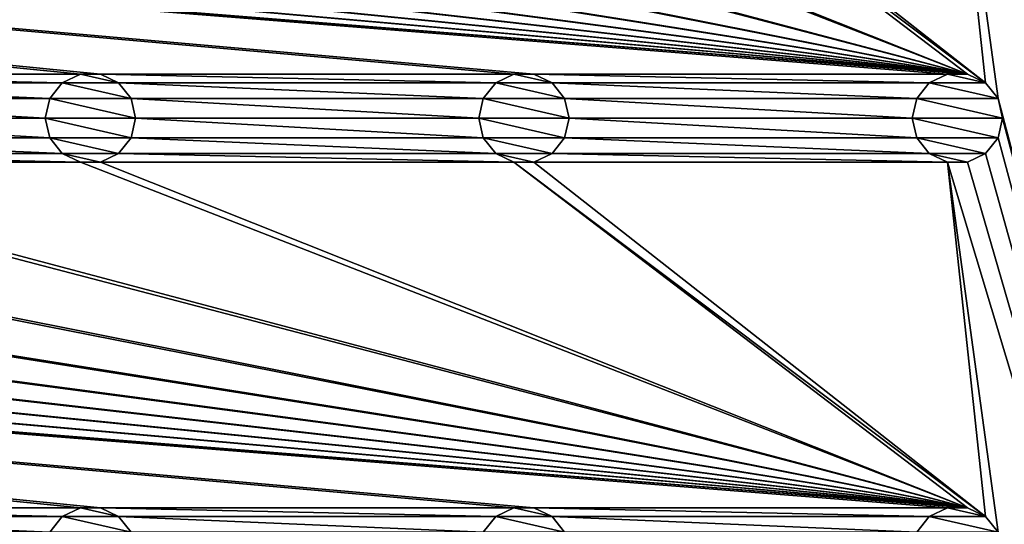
# Model space of a CAD drawing. Header units: metres. Extents: x -150 to 307, y -550 to 84.
# Tile 14 of 256: x 68 to 123, y -446 to -419. Entities that reach past the tile are written whole.
import ezdxf

# ---------------------------------------------------------------- set-up
doc = ezdxf.new("R2010")
doc.units = ezdxf.units.M
doc.layers.add('solid_26006363', color=7, linetype='CONTINUOUS')

msp = doc.modelspace()

# ---------------------------------------------------------------- linework, layer by layer
at = {"layer": 'solid_26006363'}
for points in [[(122.5, -280, 1201.174683), (150, -272, 1201.174683), (150, -528, 1201.174683)], [(122.252586, -281.083038, 1201.174683), (122.5, -280, 1201.174683), (150, -528, 1201.174683)], [(121.557716, -281.954315, 1201.174683), (122.252586, -281.083038, 1201.174683), (150, -528, 1201.174683)], [(120.554741, -282.437469, 1201.174683), (121.557716, -281.954315, 1201.174683), (150, -528, 1201.174683)], [(122.5, -304, 1201.174683), (120.554741, -282.437469, 1201.174683), (150, -528, 1201.174683)], [(131, -509, 1206.174683), (131, -291, 1206.174683), (10.275216, -411.859497, 1206.174683)], [(122.252586, -305.083038, 1201.174683), (122.5, -304, 1201.174683), (150, -528, 1201.174683)], [(121.557716, -305.954315, 1201.174683), (122.252586, -305.083038, 1201.174683), (150, -528, 1201.174683)], [(120.554741, -306.437469, 1201.174683), (121.557716, -305.954315, 1201.174683), (150, -528, 1201.174683)], [(122.5, -328, 1201.174683), (120.554741, -306.437469, 1201.174683), (150, -528, 1201.174683)], [(122.252586, -329.083038, 1201.174683), (122.5, -328, 1201.174683), (150, -528, 1201.174683)], [(121.557716, -329.954315, 1201.174683), (122.252586, -329.083038, 1201.174683), (150, -528, 1201.174683)], [(120.554741, -330.437469, 1201.174683), (121.557716, -329.954315, 1201.174683), (150, -528, 1201.174683)], [(119.445259, -330.437469, 1201.174683), (120.554741, -330.437469, 1201.174683), (150, -528, 1201.174683)], [(122.5, -352, 1201.174683), (119.445259, -330.437469, 1201.174683), (150, -528, 1201.174683)], [(122.252586, -353.083038, 1201.174683), (122.5, -352, 1201.174683), (150, -528, 1201.174683)], [(121.557716, -353.954315, 1201.174683), (122.252586, -353.083038, 1201.174683), (150, -528, 1201.174683)], [(120.554741, -354.437469, 1201.174683), (121.557716, -353.954315, 1201.174683), (150, -528, 1201.174683)], [(119.445259, -354.437469, 1201.174683), (120.554741, -354.437469, 1201.174683), (150, -528, 1201.174683)], [(122.5, -376, 1201.174683), (119.445259, -354.437469, 1201.174683), (150, -528, 1201.174683)], [(122.252586, -377.083038, 1201.174683), (122.5, -376, 1201.174683), (150, -528, 1201.174683)], [(121.557716, -377.954315, 1201.174683), (122.252586, -377.083038, 1201.174683), (150, -528, 1201.174683)], [(120.554741, -378.437469, 1201.174683), (121.557716, -377.954315, 1201.174683), (150, -528, 1201.174683)], [(119.445259, -378.437469, 1201.174683), (120.554741, -378.437469, 1201.174683), (150, -528, 1201.174683)], [(122.5, -400, 1201.174683), (119.445259, -378.437469, 1201.174683), (150, -528, 1201.174683)], [(122.252586, -401.083038, 1201.174683), (122.5, -400, 1201.174683), (150, -528, 1201.174683)], [(121.557716, -401.954315, 1201.174683), (122.252586, -401.083038, 1201.174683), (150, -528, 1201.174683)], [(120.554741, -402.437469, 1201.174683), (121.557716, -401.954315, 1201.174683), (150, -528, 1201.174683)], [(-120.554741, -402.437469, 1201.174683), (71.445259, -421.562531, 1201.174683), (48.554741, -421.562531, 1201.174683)], [(-120.554741, -402.437469, 1201.174683), (72.554741, -421.562531, 1201.174683), (71.445259, -421.562531, 1201.174683)], [(-120.554741, -402.437469, 1201.174683), (95.445259, -421.562531, 1201.174683), (72.554741, -421.562531, 1201.174683)], [(-120.554741, -402.437469, 1201.174683), (96.554741, -421.562531, 1201.174683), (95.445259, -421.562531, 1201.174683)], [(-120.554741, -402.437469, 1201.174683), (119.445259, -421.562531, 1201.174683), (96.554741, -421.562531, 1201.174683)], [(-120.554741, -402.437469, 1201.174683), (120.554741, -421.562531, 1201.174683), (119.445259, -421.562531, 1201.174683)], [(-120.554741, -402.437469, 1201.174683), (-119.445259, -402.437469, 1201.174683), (120.554741, -421.562531, 1201.174683)], [(-119.445259, -402.437469, 1201.174683), (-96.554741, -402.437469, 1201.174683), (120.554741, -421.562531, 1201.174683)], [(-96.554741, -402.437469, 1201.174683), (-95.445259, -402.437469, 1201.174683), (120.554741, -421.562531, 1201.174683)], [(-95.445259, -402.437469, 1201.174683), (-72.554741, -402.437469, 1201.174683), (120.554741, -421.562531, 1201.174683)], [(-72.554741, -402.437469, 1201.174683), (-71.445259, -402.437469, 1201.174683), (120.554741, -421.562531, 1201.174683)], [(-71.445259, -402.437469, 1201.174683), (-48.554741, -402.437469, 1201.174683), (120.554741, -421.562531, 1201.174683)], [(-48.554741, -402.437469, 1201.174683), (-47.445259, -402.437469, 1201.174683), (120.554741, -421.562531, 1201.174683)], [(-47.445259, -402.437469, 1201.174683), (-24.554741, -402.437469, 1201.174683), (120.554741, -421.562531, 1201.174683)], [(-24.554741, -402.437469, 1201.174683), (-23.445259, -402.437469, 1201.174683), (120.554741, -421.562531, 1201.174683)], [(-23.445259, -402.437469, 1201.174683), (-0.554741, -402.437469, 1201.174683), (120.554741, -421.562531, 1201.174683)], [(-0.554741, -402.437469, 1201.174683), (0.554741, -402.437469, 1201.174683), (120.554741, -421.562531, 1201.174683)], [(23.445259, -402.437469, 1201.174683), (120.554741, -421.562531, 1201.174683), (0.554741, -402.437469, 1201.174683)], [(23.445259, -402.437469, 1201.174683), (24.554741, -402.437469, 1201.174683), (120.554741, -421.562531, 1201.174683)], [(47.445259, -402.437469, 1201.174683), (120.554741, -421.562531, 1201.174683), (24.554741, -402.437469, 1201.174683)], [(47.445259, -402.437469, 1201.174683), (48.554741, -402.437469, 1201.174683), (120.554741, -421.562531, 1201.174683)], [(71.445259, -402.437469, 1201.174683), (120.554741, -421.562531, 1201.174683), (48.554741, -402.437469, 1201.174683)], [(71.445259, -402.437469, 1201.174683), (72.554741, -402.437469, 1201.174683), (120.554741, -421.562531, 1201.174683)], [(95.445259, -402.437469, 1201.174683), (120.554741, -421.562531, 1201.174683), (72.554741, -402.437469, 1201.174683)], [(95.445259, -402.437469, 1201.174683), (121.557716, -422.045685, 1201.174683), (120.554741, -421.562531, 1201.174683)], [(95.445259, -402.437469, 1201.174683), (96.554741, -402.437469, 1201.174683), (121.557716, -422.045685, 1201.174683)], [(119.445259, -402.437469, 1201.174683), (121.557716, -422.045685, 1201.174683), (96.554741, -402.437469, 1201.174683)], [(119.445259, -402.437469, 1201.174683), (150, -528, 1201.174683), (122.252586, -422.916962, 1201.174683)], [(119.445259, -402.437469, 1201.174683), (120.554741, -402.437469, 1201.174683), (150, -528, 1201.174683)], [(119.445259, -402.437469, 1201.174683), (122.252586, -422.916962, 1201.174683), (121.557716, -422.045685, 1201.174683)], [(-131, -509, 1206.174683), (131, -509, 1206.174683), (10.275216, -411.859497, 1206.174683)], [(70.442284, -422.045685, 1201.174683), (49.55772, -422.045685, 1201.174683), (48.554741, -421.562531, 1201.174683)], [(71.445259, -421.562531, 1201.174683), (70.442284, -422.045685, 1201.174683), (48.554741, -421.562531, 1201.174683)], [(70.440102, -422.047516, 1198.674683), (70.442284, -422.045685, 1201.174683), (71.445259, -421.562531, 1201.174683)], [(70.440102, -422.047516, 1198.674683), (71.445259, -421.562531, 1201.174683), (71.443115, -421.564178, 1198.674683)], [(70.440102, -422.047516, 1198.674683), (71.443115, -421.564178, 1198.674683), (73.559898, -422.047516, 1198.674683)], [(71.443115, -421.564178, 1198.674683), (71.445259, -421.562531, 1201.174683), (72.554741, -421.562531, 1201.174683)], [(71.443115, -421.564178, 1198.674683), (72.554741, -421.562531, 1201.174683), (72.556885, -421.564178, 1198.674683)], [(71.443115, -421.564178, 1198.674683), (72.556885, -421.564178, 1198.674683), (73.559898, -422.047516, 1198.674683)], [(94.442284, -422.045685, 1201.174683), (73.557716, -422.045685, 1201.174683), (72.554741, -421.562531, 1201.174683)], [(72.556885, -421.564178, 1198.674683), (72.554741, -421.562531, 1201.174683), (73.557716, -422.045685, 1201.174683)], [(95.445259, -421.562531, 1201.174683), (94.442284, -422.045685, 1201.174683), (72.554741, -421.562531, 1201.174683)], [(72.556885, -421.564178, 1198.674683), (73.557716, -422.045685, 1201.174683), (73.559898, -422.047516, 1198.674683)], [(94.440102, -422.047516, 1198.674683), (94.442284, -422.045685, 1201.174683), (95.445259, -421.562531, 1201.174683)], [(94.440102, -422.047516, 1198.674683), (95.445259, -421.562531, 1201.174683), (95.443115, -421.564178, 1198.674683)], [(94.440102, -422.047516, 1198.674683), (95.443115, -421.564178, 1198.674683), (97.559898, -422.047516, 1198.674683)], [(95.443115, -421.564178, 1198.674683), (95.445259, -421.562531, 1201.174683), (96.554741, -421.562531, 1201.174683)], [(95.443115, -421.564178, 1198.674683), (96.554741, -421.562531, 1201.174683), (96.556885, -421.564178, 1198.674683)], [(95.443115, -421.564178, 1198.674683), (96.556885, -421.564178, 1198.674683), (97.559898, -422.047516, 1198.674683)], [(118.442284, -422.045685, 1201.174683), (97.557716, -422.045685, 1201.174683), (96.554741, -421.562531, 1201.174683)], [(96.556885, -421.564178, 1198.674683), (96.554741, -421.562531, 1201.174683), (97.557716, -422.045685, 1201.174683)], [(119.445259, -421.562531, 1201.174683), (118.442284, -422.045685, 1201.174683), (96.554741, -421.562531, 1201.174683)], [(96.556885, -421.564178, 1198.674683), (97.557716, -422.045685, 1201.174683), (97.559898, -422.047516, 1198.674683)], [(118.440102, -422.047516, 1198.674683), (118.442284, -422.045685, 1201.174683), (119.445259, -421.562531, 1201.174683)], [(118.440102, -422.047516, 1198.674683), (119.445259, -421.562531, 1201.174683), (119.443115, -421.564178, 1198.674683)], [(118.440102, -422.047516, 1198.674683), (119.443115, -421.564178, 1198.674683), (121.559898, -422.047516, 1198.674683)], [(119.443115, -421.564178, 1198.674683), (119.445259, -421.562531, 1201.174683), (120.554741, -421.562531, 1201.174683)], [(119.443115, -421.564178, 1198.674683), (120.554741, -421.562531, 1201.174683), (120.556885, -421.564178, 1198.674683)], [(119.443115, -421.564178, 1198.674683), (120.556885, -421.564178, 1198.674683), (121.559898, -422.047516, 1198.674683)], [(120.556885, -421.564178, 1198.674683), (120.554741, -421.562531, 1201.174683), (121.557716, -422.045685, 1201.174683)], [(120.556885, -421.564178, 1198.674683), (121.557716, -422.045685, 1201.174683), (121.559898, -422.047516, 1198.674683)], [(69.747414, -422.916962, 1201.174683), (50.252583, -422.916962, 1201.174683), (49.55772, -422.045685, 1201.174683)], [(70.442284, -422.045685, 1201.174683), (69.747414, -422.916962, 1201.174683), (49.55772, -422.045685, 1201.174683)], [(69.74691, -422.917419, 1198.674683), (69.747414, -422.916962, 1201.174683), (70.442284, -422.045685, 1201.174683)], [(69.74691, -422.917419, 1198.674683), (70.442284, -422.045685, 1201.174683), (70.440102, -422.047516, 1198.674683)], [(69.74691, -422.917419, 1198.674683), (70.440102, -422.047516, 1198.674683), (74.25309, -422.917419, 1198.674683)], [(70.440102, -422.047516, 1198.674683), (73.559898, -422.047516, 1198.674683), (74.25309, -422.917419, 1198.674683)], [(93.747414, -422.916962, 1201.174683), (74.252586, -422.916962, 1201.174683), (73.557716, -422.045685, 1201.174683)], [(73.559898, -422.047516, 1198.674683), (73.557716, -422.045685, 1201.174683), (74.252586, -422.916962, 1201.174683)], [(94.442284, -422.045685, 1201.174683), (93.747414, -422.916962, 1201.174683), (73.557716, -422.045685, 1201.174683)], [(73.559898, -422.047516, 1198.674683), (74.252586, -422.916962, 1201.174683), (74.25309, -422.917419, 1198.674683)], [(93.74691, -422.917419, 1198.674683), (93.747414, -422.916962, 1201.174683), (94.442284, -422.045685, 1201.174683)], [(93.74691, -422.917419, 1198.674683), (94.442284, -422.045685, 1201.174683), (94.440102, -422.047516, 1198.674683)], [(93.74691, -422.917419, 1198.674683), (94.440102, -422.047516, 1198.674683), (98.25309, -422.917419, 1198.674683)], [(94.440102, -422.047516, 1198.674683), (97.559898, -422.047516, 1198.674683), (98.25309, -422.917419, 1198.674683)], [(117.747414, -422.916962, 1201.174683), (98.252586, -422.916962, 1201.174683), (97.557716, -422.045685, 1201.174683)], [(97.559898, -422.047516, 1198.674683), (97.557716, -422.045685, 1201.174683), (98.252586, -422.916962, 1201.174683)], [(118.442284, -422.045685, 1201.174683), (117.747414, -422.916962, 1201.174683), (97.557716, -422.045685, 1201.174683)], [(97.559898, -422.047516, 1198.674683), (98.252586, -422.916962, 1201.174683), (98.25309, -422.917419, 1198.674683)], [(117.74691, -422.917419, 1198.674683), (117.747414, -422.916962, 1201.174683), (118.442284, -422.045685, 1201.174683)], [(117.74691, -422.917419, 1198.674683), (118.442284, -422.045685, 1201.174683), (118.440102, -422.047516, 1198.674683)], [(117.74691, -422.917419, 1198.674683), (118.440102, -422.047516, 1198.674683), (122.25309, -422.917419, 1198.674683)], [(118.440102, -422.047516, 1198.674683), (121.559898, -422.047516, 1198.674683), (122.25309, -422.917419, 1198.674683)], [(121.559898, -422.047516, 1198.674683), (121.557716, -422.045685, 1201.174683), (122.252586, -422.916962, 1201.174683)], [(121.559898, -422.047516, 1198.674683), (122.252586, -422.916962, 1201.174683), (122.25309, -422.917419, 1198.674683)], [(69.5, -424, 1201.174683), (50.5, -424, 1201.174683), (50.252583, -422.916962, 1201.174683)], [(69.747414, -422.916962, 1201.174683), (69.5, -424, 1201.174683), (50.252583, -422.916962, 1201.174683)], [(69.5, -424, 1198.674683), (69.5, -424, 1201.174683), (69.747414, -422.916962, 1201.174683)], [(69.5, -424, 1198.674683), (69.747414, -422.916962, 1201.174683), (69.74691, -422.917419, 1198.674683)], [(69.5, -424, 1198.674683), (69.74691, -422.917419, 1198.674683), (74.5, -424, 1198.674683)], [(69.74691, -422.917419, 1198.674683), (74.25309, -422.917419, 1198.674683), (74.5, -424, 1198.674683)], [(93.5, -424, 1201.174683), (74.5, -424, 1201.174683), (74.252586, -422.916962, 1201.174683)], [(74.25309, -422.917419, 1198.674683), (74.252586, -422.916962, 1201.174683), (74.5, -424, 1201.174683)], [(93.747414, -422.916962, 1201.174683), (93.5, -424, 1201.174683), (74.252586, -422.916962, 1201.174683)], [(74.25309, -422.917419, 1198.674683), (74.5, -424, 1201.174683), (74.5, -424, 1198.674683)], [(93.5, -424, 1198.674683), (93.5, -424, 1201.174683), (93.747414, -422.916962, 1201.174683)], [(93.5, -424, 1198.674683), (93.747414, -422.916962, 1201.174683), (93.74691, -422.917419, 1198.674683)], [(93.5, -424, 1198.674683), (93.74691, -422.917419, 1198.674683), (98.5, -424, 1198.674683)], [(93.74691, -422.917419, 1198.674683), (98.25309, -422.917419, 1198.674683), (98.5, -424, 1198.674683)], [(117.5, -424, 1201.174683), (98.5, -424, 1201.174683), (98.252586, -422.916962, 1201.174683)], [(98.25309, -422.917419, 1198.674683), (98.252586, -422.916962, 1201.174683), (98.5, -424, 1201.174683)], [(117.747414, -422.916962, 1201.174683), (117.5, -424, 1201.174683), (98.252586, -422.916962, 1201.174683)], [(98.25309, -422.917419, 1198.674683), (98.5, -424, 1201.174683), (98.5, -424, 1198.674683)], [(117.5, -424, 1198.674683), (117.5, -424, 1201.174683), (117.747414, -422.916962, 1201.174683)], [(117.5, -424, 1198.674683), (117.747414, -422.916962, 1201.174683), (117.74691, -422.917419, 1198.674683)], [(117.5, -424, 1198.674683), (117.74691, -422.917419, 1198.674683), (122.5, -424, 1198.674683)], [(117.74691, -422.917419, 1198.674683), (122.25309, -422.917419, 1198.674683), (122.5, -424, 1198.674683)], [(122.252586, -422.916962, 1201.174683), (150, -528, 1201.174683), (122.5, -424, 1201.174683)], [(122.25309, -422.917419, 1198.674683), (122.252586, -422.916962, 1201.174683), (122.5, -424, 1201.174683)], [(122.25309, -422.917419, 1198.674683), (122.5, -424, 1201.174683), (122.5, -424, 1198.674683)], [(69.747414, -425.083038, 1201.174683), (50.252583, -425.083038, 1201.174683), (50.5, -424, 1201.174683)], [(69.5, -424, 1201.174683), (69.747414, -425.083038, 1201.174683), (50.5, -424, 1201.174683)], [(69.74691, -425.082581, 1198.674683), (69.747414, -425.083038, 1201.174683), (69.5, -424, 1201.174683)], [(69.74691, -425.082581, 1198.674683), (69.5, -424, 1201.174683), (69.5, -424, 1198.674683)], [(74.25309, -425.082581, 1198.674683), (69.5, -424, 1198.674683), (74.5, -424, 1198.674683)], [(74.25309, -425.082581, 1198.674683), (69.74691, -425.082581, 1198.674683), (69.5, -424, 1198.674683)], [(93.747414, -425.083038, 1201.174683), (74.252586, -425.083038, 1201.174683), (74.5, -424, 1201.174683)], [(74.5, -424, 1198.674683), (74.5, -424, 1201.174683), (74.252586, -425.083038, 1201.174683)], [(74.25309, -425.082581, 1198.674683), (74.5, -424, 1198.674683), (74.252586, -425.083038, 1201.174683)], [(93.5, -424, 1201.174683), (93.747414, -425.083038, 1201.174683), (74.5, -424, 1201.174683)], [(93.74691, -425.082581, 1198.674683), (93.747414, -425.083038, 1201.174683), (93.5, -424, 1201.174683)], [(93.74691, -425.082581, 1198.674683), (93.5, -424, 1201.174683), (93.5, -424, 1198.674683)], [(98.25309, -425.082581, 1198.674683), (93.5, -424, 1198.674683), (98.5, -424, 1198.674683)], [(98.25309, -425.082581, 1198.674683), (93.74691, -425.082581, 1198.674683), (93.5, -424, 1198.674683)], [(117.747414, -425.083038, 1201.174683), (98.252586, -425.083038, 1201.174683), (98.5, -424, 1201.174683)], [(98.5, -424, 1198.674683), (98.5, -424, 1201.174683), (98.252586, -425.083038, 1201.174683)], [(98.25309, -425.082581, 1198.674683), (98.5, -424, 1198.674683), (98.252586, -425.083038, 1201.174683)], [(117.5, -424, 1201.174683), (117.747414, -425.083038, 1201.174683), (98.5, -424, 1201.174683)], [(117.74691, -425.082581, 1198.674683), (117.747414, -425.083038, 1201.174683), (117.5, -424, 1201.174683)], [(117.74691, -425.082581, 1198.674683), (117.5, -424, 1201.174683), (117.5, -424, 1198.674683)], [(122.25309, -425.082581, 1198.674683), (117.5, -424, 1198.674683), (122.5, -424, 1198.674683)], [(122.25309, -425.082581, 1198.674683), (117.74691, -425.082581, 1198.674683), (117.5, -424, 1198.674683)], [(122.252586, -425.083038, 1201.174683), (122.5, -424, 1201.174683), (150, -528, 1201.174683)], [(122.5, -424, 1198.674683), (122.5, -424, 1201.174683), (122.252586, -425.083038, 1201.174683)], [(122.25309, -425.082581, 1198.674683), (122.5, -424, 1198.674683), (122.252586, -425.083038, 1201.174683)], [(70.442284, -425.954315, 1201.174683), (49.55772, -425.954315, 1201.174683), (50.252583, -425.083038, 1201.174683)], [(69.747414, -425.083038, 1201.174683), (70.442284, -425.954315, 1201.174683), (50.252583, -425.083038, 1201.174683)], [(70.440102, -425.952484, 1198.674683), (69.747414, -425.083038, 1201.174683), (69.74691, -425.082581, 1198.674683)], [(73.559898, -425.952484, 1198.674683), (70.440102, -425.952484, 1198.674683), (69.74691, -425.082581, 1198.674683)], [(74.25309, -425.082581, 1198.674683), (73.559898, -425.952484, 1198.674683), (69.74691, -425.082581, 1198.674683)], [(70.440102, -425.952484, 1198.674683), (70.442284, -425.954315, 1201.174683), (69.747414, -425.083038, 1201.174683)], [(74.25309, -425.082581, 1198.674683), (74.252586, -425.083038, 1201.174683), (73.557716, -425.954315, 1201.174683)], [(74.25309, -425.082581, 1198.674683), (73.557716, -425.954315, 1201.174683), (73.559898, -425.952484, 1198.674683)], [(94.442284, -425.954315, 1201.174683), (73.557716, -425.954315, 1201.174683), (74.252586, -425.083038, 1201.174683)], [(93.747414, -425.083038, 1201.174683), (94.442284, -425.954315, 1201.174683), (74.252586, -425.083038, 1201.174683)], [(94.440102, -425.952484, 1198.674683), (93.747414, -425.083038, 1201.174683), (93.74691, -425.082581, 1198.674683)], [(97.559898, -425.952484, 1198.674683), (94.440102, -425.952484, 1198.674683), (93.74691, -425.082581, 1198.674683)], [(98.25309, -425.082581, 1198.674683), (97.559898, -425.952484, 1198.674683), (93.74691, -425.082581, 1198.674683)], [(94.440102, -425.952484, 1198.674683), (94.442284, -425.954315, 1201.174683), (93.747414, -425.083038, 1201.174683)], [(98.25309, -425.082581, 1198.674683), (98.252586, -425.083038, 1201.174683), (97.557716, -425.954315, 1201.174683)], [(98.25309, -425.082581, 1198.674683), (97.557716, -425.954315, 1201.174683), (97.559898, -425.952484, 1198.674683)], [(118.442284, -425.954315, 1201.174683), (97.557716, -425.954315, 1201.174683), (98.252586, -425.083038, 1201.174683)], [(117.747414, -425.083038, 1201.174683), (118.442284, -425.954315, 1201.174683), (98.252586, -425.083038, 1201.174683)], [(118.440102, -425.952484, 1198.674683), (117.747414, -425.083038, 1201.174683), (117.74691, -425.082581, 1198.674683)], [(121.559898, -425.952484, 1198.674683), (118.440102, -425.952484, 1198.674683), (117.74691, -425.082581, 1198.674683)], [(122.25309, -425.082581, 1198.674683), (121.559898, -425.952484, 1198.674683), (117.74691, -425.082581, 1198.674683)], [(118.440102, -425.952484, 1198.674683), (118.442284, -425.954315, 1201.174683), (117.747414, -425.083038, 1201.174683)], [(122.25309, -425.082581, 1198.674683), (122.252586, -425.083038, 1201.174683), (121.557716, -425.954315, 1201.174683)], [(122.25309, -425.082581, 1198.674683), (121.557716, -425.954315, 1201.174683), (121.559898, -425.952484, 1198.674683)], [(121.557716, -425.954315, 1201.174683), (122.252586, -425.083038, 1201.174683), (150, -528, 1201.174683)], [(71.445259, -426.437469, 1201.174683), (48.554741, -426.437469, 1201.174683), (49.55772, -425.954315, 1201.174683)], [(70.442284, -425.954315, 1201.174683), (71.445259, -426.437469, 1201.174683), (49.55772, -425.954315, 1201.174683)], [(71.443115, -426.435822, 1198.674683), (70.442284, -425.954315, 1201.174683), (70.440102, -425.952484, 1198.674683)], [(72.556885, -426.435822, 1198.674683), (71.443115, -426.435822, 1198.674683), (70.440102, -425.952484, 1198.674683)], [(73.559898, -425.952484, 1198.674683), (72.556885, -426.435822, 1198.674683), (70.440102, -425.952484, 1198.674683)], [(71.443115, -426.435822, 1198.674683), (71.445259, -426.437469, 1201.174683), (70.442284, -425.954315, 1201.174683)], [(73.559898, -425.952484, 1198.674683), (73.557716, -425.954315, 1201.174683), (72.554741, -426.437469, 1201.174683)], [(73.559898, -425.952484, 1198.674683), (72.554741, -426.437469, 1201.174683), (72.556885, -426.435822, 1198.674683)], [(95.445259, -426.437469, 1201.174683), (72.554741, -426.437469, 1201.174683), (73.557716, -425.954315, 1201.174683)], [(94.442284, -425.954315, 1201.174683), (95.445259, -426.437469, 1201.174683), (73.557716, -425.954315, 1201.174683)], [(95.443115, -426.435822, 1198.674683), (94.442284, -425.954315, 1201.174683), (94.440102, -425.952484, 1198.674683)], [(96.556885, -426.435822, 1198.674683), (95.443115, -426.435822, 1198.674683), (94.440102, -425.952484, 1198.674683)], [(97.559898, -425.952484, 1198.674683), (96.556885, -426.435822, 1198.674683), (94.440102, -425.952484, 1198.674683)], [(95.443115, -426.435822, 1198.674683), (95.445259, -426.437469, 1201.174683), (94.442284, -425.954315, 1201.174683)], [(97.559898, -425.952484, 1198.674683), (97.557716, -425.954315, 1201.174683), (96.554741, -426.437469, 1201.174683)], [(97.559898, -425.952484, 1198.674683), (96.554741, -426.437469, 1201.174683), (96.556885, -426.435822, 1198.674683)], [(119.445259, -426.437469, 1201.174683), (96.554741, -426.437469, 1201.174683), (97.557716, -425.954315, 1201.174683)], [(118.442284, -425.954315, 1201.174683), (119.445259, -426.437469, 1201.174683), (97.557716, -425.954315, 1201.174683)], [(119.443115, -426.435822, 1198.674683), (118.442284, -425.954315, 1201.174683), (118.440102, -425.952484, 1198.674683)], [(120.556885, -426.435822, 1198.674683), (119.443115, -426.435822, 1198.674683), (118.440102, -425.952484, 1198.674683)], [(121.559898, -425.952484, 1198.674683), (120.556885, -426.435822, 1198.674683), (118.440102, -425.952484, 1198.674683)], [(119.443115, -426.435822, 1198.674683), (119.445259, -426.437469, 1201.174683), (118.442284, -425.954315, 1201.174683)], [(121.559898, -425.952484, 1198.674683), (121.557716, -425.954315, 1201.174683), (120.554741, -426.437469, 1201.174683)], [(121.559898, -425.952484, 1198.674683), (120.554741, -426.437469, 1201.174683), (120.556885, -426.435822, 1198.674683)], [(120.554741, -426.437469, 1201.174683), (121.557716, -425.954315, 1201.174683), (150, -528, 1201.174683)], [(-120.554741, -426.437469, 1201.174683), (71.445259, -445.562531, 1201.174683), (48.554741, -445.562531, 1201.174683)], [(-120.554741, -426.437469, 1201.174683), (72.554741, -445.562531, 1201.174683), (71.445259, -445.562531, 1201.174683)], [(-120.554741, -426.437469, 1201.174683), (95.445259, -445.562531, 1201.174683), (72.554741, -445.562531, 1201.174683)], [(-120.554741, -426.437469, 1201.174683), (96.554741, -445.562531, 1201.174683), (95.445259, -445.562531, 1201.174683)], [(-120.554741, -426.437469, 1201.174683), (119.445259, -445.562531, 1201.174683), (96.554741, -445.562531, 1201.174683)], [(-120.554741, -426.437469, 1201.174683), (120.554741, -445.562531, 1201.174683), (119.445259, -445.562531, 1201.174683)], [(-120.554741, -426.437469, 1201.174683), (-119.445259, -426.437469, 1201.174683), (120.554741, -445.562531, 1201.174683)], [(-119.445259, -426.437469, 1201.174683), (-96.554741, -426.437469, 1201.174683), (120.554741, -445.562531, 1201.174683)], [(-96.554741, -426.437469, 1201.174683), (-95.445259, -426.437469, 1201.174683), (120.554741, -445.562531, 1201.174683)], [(-95.445259, -426.437469, 1201.174683), (-72.554741, -426.437469, 1201.174683), (120.554741, -445.562531, 1201.174683)], [(-72.554741, -426.437469, 1201.174683), (-71.445259, -426.437469, 1201.174683), (120.554741, -445.562531, 1201.174683)], [(-71.445259, -426.437469, 1201.174683), (-48.554741, -426.437469, 1201.174683), (120.554741, -445.562531, 1201.174683)], [(-48.554741, -426.437469, 1201.174683), (-47.445259, -426.437469, 1201.174683), (120.554741, -445.562531, 1201.174683)], [(-47.445259, -426.437469, 1201.174683), (-24.554741, -426.437469, 1201.174683), (120.554741, -445.562531, 1201.174683)], [(-24.554741, -426.437469, 1201.174683), (-23.445259, -426.437469, 1201.174683), (120.554741, -445.562531, 1201.174683)], [(-23.445259, -426.437469, 1201.174683), (-0.554741, -426.437469, 1201.174683), (120.554741, -445.562531, 1201.174683)], [(-0.554741, -426.437469, 1201.174683), (0.554741, -426.437469, 1201.174683), (120.554741, -445.562531, 1201.174683)], [(23.445259, -426.437469, 1201.174683), (120.554741, -445.562531, 1201.174683), (0.554741, -426.437469, 1201.174683)], [(23.445259, -426.437469, 1201.174683), (24.554741, -426.437469, 1201.174683), (120.554741, -445.562531, 1201.174683)], [(47.445259, -426.437469, 1201.174683), (120.554741, -445.562531, 1201.174683), (24.554741, -426.437469, 1201.174683)], [(47.445259, -426.437469, 1201.174683), (48.554741, -426.437469, 1201.174683), (120.554741, -445.562531, 1201.174683)], [(71.445259, -426.437469, 1201.174683), (120.554741, -445.562531, 1201.174683), (48.554741, -426.437469, 1201.174683)], [(72.556885, -426.435822, 1198.674683), (71.445259, -426.437469, 1201.174683), (71.443115, -426.435822, 1198.674683)], [(72.556885, -426.435822, 1198.674683), (72.554741, -426.437469, 1201.174683), (71.445259, -426.437469, 1201.174683)], [(71.445259, -426.437469, 1201.174683), (72.554741, -426.437469, 1201.174683), (120.554741, -445.562531, 1201.174683)], [(95.445259, -426.437469, 1201.174683), (120.554741, -445.562531, 1201.174683), (72.554741, -426.437469, 1201.174683)], [(96.556885, -426.435822, 1198.674683), (95.445259, -426.437469, 1201.174683), (95.443115, -426.435822, 1198.674683)], [(96.556885, -426.435822, 1198.674683), (96.554741, -426.437469, 1201.174683), (95.445259, -426.437469, 1201.174683)], [(95.445259, -426.437469, 1201.174683), (121.557716, -446.045685, 1201.174683), (120.554741, -445.562531, 1201.174683)], [(95.445259, -426.437469, 1201.174683), (96.554741, -426.437469, 1201.174683), (121.557716, -446.045685, 1201.174683)], [(119.445259, -426.437469, 1201.174683), (121.557716, -446.045685, 1201.174683), (96.554741, -426.437469, 1201.174683)], [(120.556885, -426.435822, 1198.674683), (119.445259, -426.437469, 1201.174683), (119.443115, -426.435822, 1198.674683)], [(120.556885, -426.435822, 1198.674683), (120.554741, -426.437469, 1201.174683), (119.445259, -426.437469, 1201.174683)], [(119.445259, -426.437469, 1201.174683), (150, -528, 1201.174683), (122.252586, -446.916962, 1201.174683)], [(119.445259, -426.437469, 1201.174683), (120.554741, -426.437469, 1201.174683), (150, -528, 1201.174683)], [(119.445259, -426.437469, 1201.174683), (122.252586, -446.916962, 1201.174683), (121.557716, -446.045685, 1201.174683)], [(70.442284, -446.045685, 1201.174683), (49.55772, -446.045685, 1201.174683), (48.554741, -445.562531, 1201.174683)], [(71.445259, -445.562531, 1201.174683), (70.442284, -446.045685, 1201.174683), (48.554741, -445.562531, 1201.174683)], [(70.440102, -446.047516, 1198.674683), (70.442284, -446.045685, 1201.174683), (71.445259, -445.562531, 1201.174683)], [(70.440102, -446.047516, 1198.674683), (71.445259, -445.562531, 1201.174683), (71.443115, -445.564178, 1198.674683)], [(70.440102, -446.047516, 1198.674683), (71.443115, -445.564178, 1198.674683), (73.559898, -446.047516, 1198.674683)], [(71.443115, -445.564178, 1198.674683), (71.445259, -445.562531, 1201.174683), (72.554741, -445.562531, 1201.174683)], [(71.443115, -445.564178, 1198.674683), (72.554741, -445.562531, 1201.174683), (72.556885, -445.564178, 1198.674683)], [(71.443115, -445.564178, 1198.674683), (72.556885, -445.564178, 1198.674683), (73.559898, -446.047516, 1198.674683)], [(94.442284, -446.045685, 1201.174683), (73.557716, -446.045685, 1201.174683), (72.554741, -445.562531, 1201.174683)], [(72.556885, -445.564178, 1198.674683), (72.554741, -445.562531, 1201.174683), (73.557716, -446.045685, 1201.174683)], [(95.445259, -445.562531, 1201.174683), (94.442284, -446.045685, 1201.174683), (72.554741, -445.562531, 1201.174683)], [(72.556885, -445.564178, 1198.674683), (73.557716, -446.045685, 1201.174683), (73.559898, -446.047516, 1198.674683)], [(94.440102, -446.047516, 1198.674683), (94.442284, -446.045685, 1201.174683), (95.445259, -445.562531, 1201.174683)], [(94.440102, -446.047516, 1198.674683), (95.445259, -445.562531, 1201.174683), (95.443115, -445.564178, 1198.674683)], [(94.440102, -446.047516, 1198.674683), (95.443115, -445.564178, 1198.674683), (97.559898, -446.047516, 1198.674683)], [(95.443115, -445.564178, 1198.674683), (95.445259, -445.562531, 1201.174683), (96.554741, -445.562531, 1201.174683)], [(95.443115, -445.564178, 1198.674683), (96.554741, -445.562531, 1201.174683), (96.556885, -445.564178, 1198.674683)], [(95.443115, -445.564178, 1198.674683), (96.556885, -445.564178, 1198.674683), (97.559898, -446.047516, 1198.674683)], [(118.442284, -446.045685, 1201.174683), (97.557716, -446.045685, 1201.174683), (96.554741, -445.562531, 1201.174683)], [(96.556885, -445.564178, 1198.674683), (96.554741, -445.562531, 1201.174683), (97.557716, -446.045685, 1201.174683)], [(119.445259, -445.562531, 1201.174683), (118.442284, -446.045685, 1201.174683), (96.554741, -445.562531, 1201.174683)], [(96.556885, -445.564178, 1198.674683), (97.557716, -446.045685, 1201.174683), (97.559898, -446.047516, 1198.674683)], [(118.440102, -446.047516, 1198.674683), (118.442284, -446.045685, 1201.174683), (119.445259, -445.562531, 1201.174683)], [(118.440102, -446.047516, 1198.674683), (119.445259, -445.562531, 1201.174683), (119.443115, -445.564178, 1198.674683)], [(118.440102, -446.047516, 1198.674683), (119.443115, -445.564178, 1198.674683), (121.559898, -446.047516, 1198.674683)], [(119.443115, -445.564178, 1198.674683), (119.445259, -445.562531, 1201.174683), (120.554741, -445.562531, 1201.174683)], [(119.443115, -445.564178, 1198.674683), (120.554741, -445.562531, 1201.174683), (120.556885, -445.564178, 1198.674683)], [(119.443115, -445.564178, 1198.674683), (120.556885, -445.564178, 1198.674683), (121.559898, -446.047516, 1198.674683)], [(120.556885, -445.564178, 1198.674683), (120.554741, -445.562531, 1201.174683), (121.557716, -446.045685, 1201.174683)], [(120.556885, -445.564178, 1198.674683), (121.557716, -446.045685, 1201.174683), (121.559898, -446.047516, 1198.674683)], [(69.747414, -446.916962, 1201.174683), (50.252583, -446.916962, 1201.174683), (49.55772, -446.045685, 1201.174683)], [(70.442284, -446.045685, 1201.174683), (69.747414, -446.916962, 1201.174683), (49.55772, -446.045685, 1201.174683)], [(69.74691, -446.917419, 1198.674683), (69.747414, -446.916962, 1201.174683), (70.442284, -446.045685, 1201.174683)], [(69.74691, -446.917419, 1198.674683), (70.442284, -446.045685, 1201.174683), (70.440102, -446.047516, 1198.674683)], [(69.74691, -446.917419, 1198.674683), (70.440102, -446.047516, 1198.674683), (74.25309, -446.917419, 1198.674683)], [(70.440102, -446.047516, 1198.674683), (73.559898, -446.047516, 1198.674683), (74.25309, -446.917419, 1198.674683)], [(93.747414, -446.916962, 1201.174683), (74.252586, -446.916962, 1201.174683), (73.557716, -446.045685, 1201.174683)], [(73.559898, -446.047516, 1198.674683), (73.557716, -446.045685, 1201.174683), (74.252586, -446.916962, 1201.174683)], [(94.442284, -446.045685, 1201.174683), (93.747414, -446.916962, 1201.174683), (73.557716, -446.045685, 1201.174683)], [(73.559898, -446.047516, 1198.674683), (74.252586, -446.916962, 1201.174683), (74.25309, -446.917419, 1198.674683)], [(93.74691, -446.917419, 1198.674683), (93.747414, -446.916962, 1201.174683), (94.442284, -446.045685, 1201.174683)], [(93.74691, -446.917419, 1198.674683), (94.442284, -446.045685, 1201.174683), (94.440102, -446.047516, 1198.674683)], [(93.74691, -446.917419, 1198.674683), (94.440102, -446.047516, 1198.674683), (98.25309, -446.917419, 1198.674683)], [(94.440102, -446.047516, 1198.674683), (97.559898, -446.047516, 1198.674683), (98.25309, -446.917419, 1198.674683)], [(117.747414, -446.916962, 1201.174683), (98.252586, -446.916962, 1201.174683), (97.557716, -446.045685, 1201.174683)], [(97.559898, -446.047516, 1198.674683), (97.557716, -446.045685, 1201.174683), (98.252586, -446.916962, 1201.174683)], [(118.442284, -446.045685, 1201.174683), (117.747414, -446.916962, 1201.174683), (97.557716, -446.045685, 1201.174683)], [(97.559898, -446.047516, 1198.674683), (98.252586, -446.916962, 1201.174683), (98.25309, -446.917419, 1198.674683)], [(117.74691, -446.917419, 1198.674683), (117.747414, -446.916962, 1201.174683), (118.442284, -446.045685, 1201.174683)], [(117.74691, -446.917419, 1198.674683), (118.442284, -446.045685, 1201.174683), (118.440102, -446.047516, 1198.674683)], [(117.74691, -446.917419, 1198.674683), (118.440102, -446.047516, 1198.674683), (122.25309, -446.917419, 1198.674683)], [(118.440102, -446.047516, 1198.674683), (121.559898, -446.047516, 1198.674683), (122.25309, -446.917419, 1198.674683)], [(121.559898, -446.047516, 1198.674683), (121.557716, -446.045685, 1201.174683), (122.252586, -446.916962, 1201.174683)], [(121.559898, -446.047516, 1198.674683), (122.252586, -446.916962, 1201.174683), (122.25309, -446.917419, 1198.674683)]]:
    msp.add_3dface(points, dxfattribs=at)

doc.saveas('drawing.dxf')
